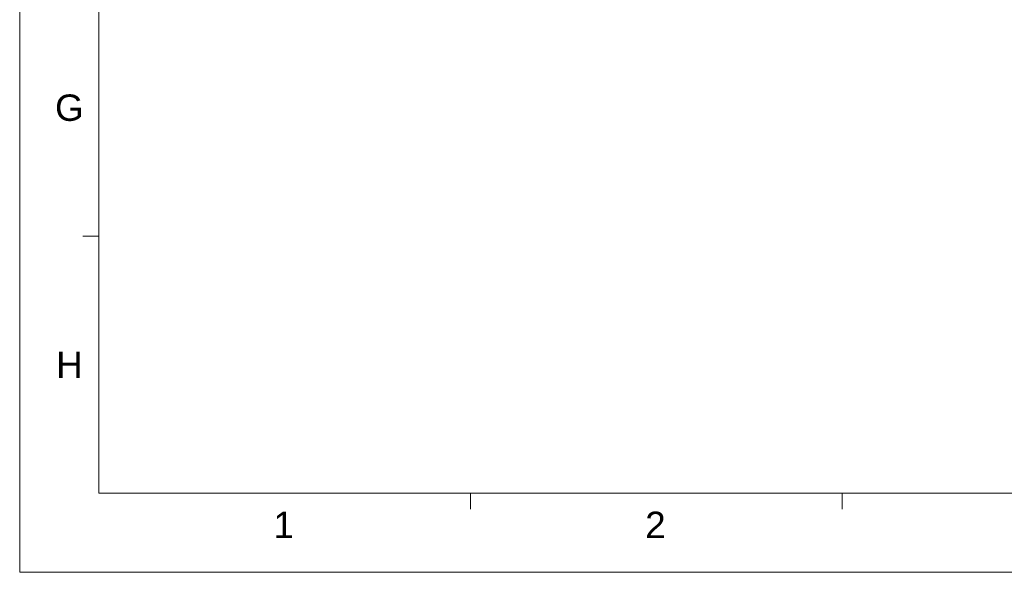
# Model space of a CAD drawing. Extents: x 844 to 1735, y -7 to 623.
# Tile 1 of 20: x 844 to 1124, y -7 to 151. Entities that reach past the tile are written whole.
import ezdxf
from ezdxf.enums import TextEntityAlignment as Align

# ---------------------------------------------------------------- set-up
doc = ezdxf.new("R2010")
doc.units = 0
doc.header["$LTSCALE"] = 2
doc.header["$MEASUREMENT"] = 0
doc.layers.get('0').update_dxf_attribs({"linetype": 'CONTINUOUS'})
doc.styles.add('TEXTSTYLE_1', font='ARIAL.TTF')

msp = doc.modelspace()

# ---------------------------------------------------------------- linework, layer by layer
at = {"linetype": 'Continuous', "lineweight": 5}
for p, q in [((844.002, 623.38), (844.002, -6.62)), ((866.502, 600.88), (866.502, 15.88)), ((866.502, 89.005), (862.002, 89.005)), ((866.502, 15.88), (1712.502, 15.88)), ((972.252, 15.88), (972.252, 11.38)), ((1078.002, 15.88), (1078.002, 11.38)), ((844.002, -6.62), (1735.002, -6.62))]:
    msp.add_line(p, q, dxfattribs=at)

# ---------------------------------------------------------------- texts
at = {"linetype": 'Continuous', "lineweight": 5, "style": 'TEXTSTYLE_1'}
for s, p in [('G', (858.127, 121.771)), ('H', (858.127, 48.646)), ('1', (919.096, 3.122)), ('2', (1024.846, 3.122))]:
    msp.add_text(s, height=7.5, dxfattribs=at).set_placement(p, align=Align.CENTER)

doc.saveas('drawing.dxf')
